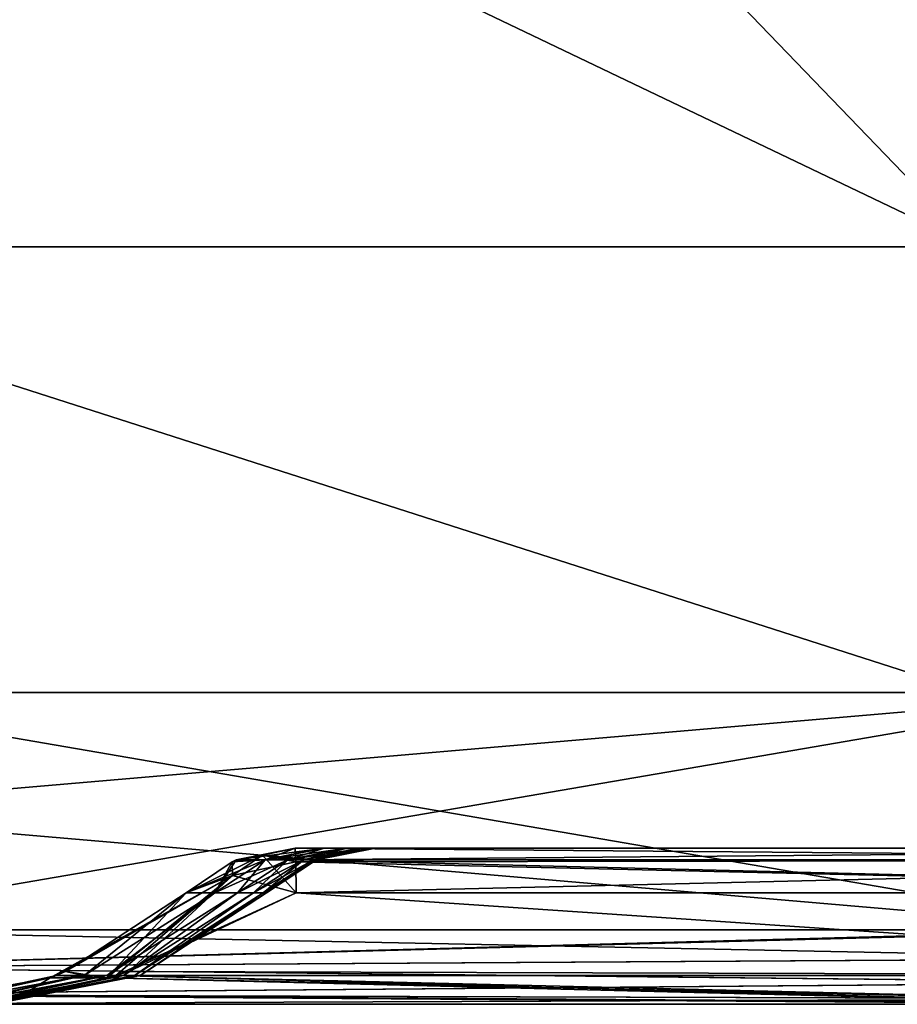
# Model space of a CAD drawing. Header units: millimetres. Extents: x -125 to 125, y -4 to 53.
# Tile 2 of 166: x -122.17 to -116.54, y -2 to 4.31. Entities that reach past the tile are written whole.
import ezdxf

# ---------------------------------------------------------------- set-up
doc = ezdxf.new("R2010")
doc.units = ezdxf.units.MM
doc.header["$LTSCALE"] = 65.185185
for name, color, linetype in [('1', 7, 'CONTINUOUS'), ('100', 7, 'CONTINUOUS'), ('102', 7, 'CONTINUOUS'), ('103', 7, 'CONTINUOUS'), ('105', 7, 'CONTINUOUS'), ('106', 7, 'CONTINUOUS'), ('108', 7, 'CONTINUOUS'), ('109', 7, 'CONTINUOUS'), ('110', 7, 'CONTINUOUS'), ('111', 7, 'CONTINUOUS'), ('112', 7, 'CONTINUOUS'), ('203', 7, 'CONTINUOUS'), ('205', 7, 'CONTINUOUS'), ('4', 7, 'CONTINUOUS'), ('84', 7, 'CONTINUOUS'), ('88', 7, 'CONTINUOUS'), ('92', 7, 'CONTINUOUS'), ('96', 7, 'CONTINUOUS')]:
    doc.layers.add(name, color=color, linetype=linetype)

msp = doc.modelspace()

# ---------------------------------------------------------------- linework, layer by layer
at = {"layer": '1', "color": 7, "linetype": 'CONTINUOUS'}
for points in [[(-114.7293, -2, -49.334), (-122.9094, -2, -47.9044), (-123.9, -2, -49.334), (-114.7293, -2, -49.334)], [(-122.9094, -2, 47.9044), (-114.8491, -2, 47.8321), (-123.9, -2, 49.334), (-122.9094, -2, 47.9044)], [(-123.9, -2, 49.334), (-114.8491, -2, 47.8321), (-114.7686, -2, 49.334), (-123.9, -2, 49.334)], [(-113.9046, -2, -47.8241), (-122.9094, -2, -47.9044), (-114.7293, -2, -49.334), (-113.9046, -2, -47.8241)]]:
    msp.add_3dface(points, dxfattribs=at)
at = {"layer": '100', "color": 7, "linetype": 'CONTINUOUS'}
for points in [[(-120.3952, -1.2857, 46.1317), (-112.55, -1.8146, 46.8676), (-121.4689, -1.7903, 46.8889), (-120.3952, -1.2857, 46.1317)], [(-111.7958, -1.2857, 46.0565), (-112.55, -1.8146, 46.8676), (-120.3952, -1.2857, 46.1317), (-111.7958, -1.2857, 46.0565)], [(-121.6081, -1.8303, 46.9871), (-114.8491, -2, 47.8321), (-122.1547, -1.9443, 47.3725), (-121.6081, -1.8303, 46.9871)], [(-121.5508, -1.8144, 46.9467), (-114.8491, -2, 47.8321), (-121.6081, -1.8303, 46.9871), (-121.5508, -1.8144, 46.9467)], [(-112.55, -1.8146, 46.8676), (-121.5508, -1.8144, 46.9467), (-121.4689, -1.7903, 46.8889), (-112.55, -1.8146, 46.8676)], [(-112.55, -1.8146, 46.8676), (-114.8491, -2, 47.8321), (-121.5508, -1.8144, 46.9467), (-112.55, -1.8146, 46.8676)], [(-114.8491, -2, 47.8321), (-122.9094, -2, 47.9044), (-122.1547, -1.9443, 47.3725), (-114.8491, -2, 47.8321)]]:
    msp.add_3dface(points, dxfattribs=at)
at = {"layer": '102', "color": 7, "linetype": 'CONTINUOUS'}
for points in [[(-121.4689, -1.7903, -46.8889), (-112.55, -1.8146, -46.8676), (-120.3952, -1.2857, -46.1317), (-121.4689, -1.7903, -46.8889)], [(-120.3952, -1.2857, -46.1317), (-112.55, -1.8146, -46.8676), (-111.7958, -1.2857, -46.0565), (-120.3952, -1.2857, -46.1317)], [(-122.1547, -1.9443, -47.3725), (-113.9046, -2, -47.8241), (-121.6081, -1.8303, -46.9871), (-122.1547, -1.9443, -47.3725)], [(-121.6081, -1.8303, -46.9871), (-113.9046, -2, -47.8241), (-121.5508, -1.8144, -46.9467), (-121.6081, -1.8303, -46.9871)], [(-121.5508, -1.8144, -46.9467), (-112.55, -1.8146, -46.8676), (-121.4689, -1.7903, -46.8889), (-121.5508, -1.8144, -46.9467)], [(-121.5508, -1.8144, -46.9467), (-113.9046, -2, -47.8241), (-112.55, -1.8146, -46.8676), (-121.5508, -1.8144, -46.9467)], [(-122.9094, -2, -47.9044), (-113.9046, -2, -47.8241), (-122.1547, -1.9443, -47.3725), (-122.9094, -2, -47.9044)]]:
    msp.add_3dface(points, dxfattribs=at)
at = {"layer": '103', "color": 7, "linetype": 'CONTINUOUS'}
for points in [[(-121.7534, -1.8146, 38.0997), (-121.1013, -1.2857, 45.416), (-121.8733, -1.7903, 46.4788), (-121.7534, -1.8146, 38.0997)], [(-121.8733, -1.7903, -46.4788), (-121.1013, -1.2857, -45.416), (-121.7534, -1.8146, -38.0997), (-121.8733, -1.7903, -46.4788)], [(-120.9157, -1.2857, 36.3339), (-121.1013, -1.2857, 45.416), (-121.7534, -1.8146, 38.0997), (-120.9157, -1.2857, 36.3339)], [(-121.6101, -1.8146, 29.6338), (-120.9157, -1.2857, 36.3339), (-121.7534, -1.8146, 38.0997), (-121.6101, -1.8146, 29.6338)], [(-121.7534, -1.8146, -38.0997), (-120.9157, -1.2857, -36.3339), (-121.6101, -1.8146, -29.6338), (-121.7534, -1.8146, -38.0997)], [(-121.1013, -1.2857, -45.416), (-120.9157, -1.2857, -36.3339), (-121.7534, -1.8146, -38.0997), (-121.1013, -1.2857, -45.416)], [(-120.7714, -1.2857, 27.2511), (-120.9157, -1.2857, 36.3339), (-121.6101, -1.8146, 29.6338), (-120.7714, -1.2857, 27.2511)], [(-121.5026, -1.8146, 21.1674), (-120.7714, -1.2857, 27.2511), (-121.6101, -1.8146, 29.6338), (-121.5026, -1.8146, 21.1674)], [(-121.6101, -1.8146, -29.6338), (-120.7714, -1.2857, -27.2511), (-121.5026, -1.8146, -21.1674), (-121.6101, -1.8146, -29.6338)], [(-120.9157, -1.2857, -36.3339), (-120.7714, -1.2857, -27.2511), (-121.6101, -1.8146, -29.6338), (-120.9157, -1.2857, -36.3339)], [(-121.4309, -1.8146, 12.7006), (-120.6684, -1.2857, 18.1677), (-121.5026, -1.8146, 21.1674), (-121.4309, -1.8146, 12.7006)], [(-120.6684, -1.2857, 18.1677), (-120.7714, -1.2857, 27.2511), (-121.5026, -1.8146, 21.1674), (-120.6684, -1.2857, 18.1677)], [(-120.7714, -1.2857, -27.2511), (-120.6684, -1.2857, -18.1677), (-121.5026, -1.8146, -21.1674), (-120.7714, -1.2857, -27.2511)], [(-121.5026, -1.8146, -21.1674), (-120.6684, -1.2857, -18.1677), (-121.4309, -1.8146, -12.7006), (-121.5026, -1.8146, -21.1674)], [(-121.3951, -1.8146, 4.2335), (-120.6065, -1.2857, 9.084), (-121.4309, -1.8146, 12.7006), (-121.3951, -1.8146, 4.2335)], [(-120.6065, -1.2857, 9.084), (-120.6684, -1.2857, 18.1677), (-121.4309, -1.8146, 12.7006), (-120.6065, -1.2857, 9.084)], [(-120.6684, -1.2857, -18.1677), (-120.6065, -1.2857, -9.084), (-121.4309, -1.8146, -12.7006), (-120.6684, -1.2857, -18.1677)], [(-121.4309, -1.8146, -12.7006), (-120.6065, -1.2857, -9.084), (-121.3951, -1.8146, -4.2335), (-121.4309, -1.8146, -12.7006)], [(-120.5859, -1.2857), (-120.6065, -1.2857, 9.084), (-121.3951, -1.8146, 4.2335), (-120.5859, -1.2857)], [(-120.6065, -1.2857, -9.084), (-120.5859, -1.2857), (-121.3951, -1.8146, -4.2335), (-120.6065, -1.2857, -9.084)], [(-121.3951, -1.8146, -4.2335), (-120.5859, -1.2857), (-121.3951, -1.8146, 4.2335), (-121.3951, -1.8146, -4.2335)], [(-122.9094, -2, 47.9044), (-122.7863, -2, 42.4558), (-121.9734, -1.8303, 46.6166), (-122.9094, -2, 47.9044)], [(-122.739, -2, -40.161), (-122.9094, -2, -47.9044), (-121.9734, -1.8303, -46.6166), (-122.739, -2, -40.161)], [(-122.7863, -2, 42.4558), (-121.9322, -1.8144, 46.5598), (-121.9734, -1.8303, 46.6166), (-122.7863, -2, 42.4558)], [(-122.7863, -2, 42.4558), (-122.7369, -2, 40.0621), (-121.9322, -1.8144, 46.5598), (-122.7863, -2, 42.4558)], [(-122.739, -2, -40.161), (-121.9322, -1.8144, -46.5598), (-121.7534, -1.8146, -38.0997), (-122.739, -2, -40.161)], [(-121.9322, -1.8144, -46.5598), (-122.739, -2, -40.161), (-121.9734, -1.8303, -46.6166), (-121.9322, -1.8144, -46.5598)], [(-122.7255, -2, -39.4871), (-122.739, -2, -40.161), (-121.7534, -1.8146, -38.0997), (-122.7255, -2, -39.4871)], [(-122.7369, -2, 40.0621), (-121.7534, -1.8146, 38.0997), (-121.9322, -1.8144, 46.5598), (-122.7369, -2, 40.0621)], [(-122.7369, -2, 40.0621), (-122.6124, -2, 33.2759), (-121.7534, -1.8146, 38.0997), (-122.7369, -2, 40.0621)], [(-122.5778, -2, -31.118), (-122.7255, -2, -39.4871), (-121.7534, -1.8146, -38.0997), (-122.5778, -2, -31.118)], [(-122.6124, -2, 33.2759), (-122.5951, -2, 32.2215), (-121.7534, -1.8146, 38.0997), (-122.6124, -2, 33.2759)], [(-122.5951, -2, 32.2215), (-122.4842, -2, 24.3815), (-121.6101, -1.8146, 29.6338), (-122.5951, -2, 32.2215)], [(-122.5951, -2, 32.2215), (-121.6101, -1.8146, 29.6338), (-121.7534, -1.8146, 38.0997), (-122.5951, -2, 32.2215)], [(-122.5757, -2, -30.9816), (-122.5778, -2, -31.118), (-121.6101, -1.8146, -29.6338), (-122.5757, -2, -30.9816)], [(-122.5778, -2, -31.118), (-121.7534, -1.8146, -38.0997), (-121.6101, -1.8146, -29.6338), (-122.5778, -2, -31.118)], [(-122.4663, -2, -22.8817), (-122.5757, -2, -30.9816), (-121.6101, -1.8146, -29.6338), (-122.4663, -2, -22.8817)], [(-122.4842, -2, 24.3815), (-122.4807, -2, 24.0961), (-121.6101, -1.8146, 29.6338), (-122.4842, -2, 24.3815)], [(-122.4807, -2, 24.0961), (-122.4039, -2, 16.541), (-121.5026, -1.8146, 21.1674), (-122.4807, -2, 24.0961)], [(-122.4807, -2, 24.0961), (-121.5026, -1.8146, 21.1674), (-121.6101, -1.8146, 29.6338), (-122.4807, -2, 24.0961)], [(-122.4542, -2, -21.794), (-122.4663, -2, -22.8817), (-121.5026, -1.8146, -21.1674), (-122.4542, -2, -21.794)], [(-122.4663, -2, -22.8817), (-121.6101, -1.8146, -29.6338), (-121.5026, -1.8146, -21.1674), (-122.4663, -2, -22.8817)], [(-122.3907, -2, -14.853), (-122.4542, -2, -21.794), (-121.5026, -1.8146, -21.1674), (-122.3907, -2, -14.853)], [(-122.4039, -2, 16.541), (-122.3912, -2, 14.9164), (-121.5026, -1.8146, 21.1674), (-122.4039, -2, 16.541)], [(-122.3912, -2, 14.9164), (-121.4309, -1.8146, 12.7006), (-121.5026, -1.8146, 21.1674), (-122.3912, -2, 14.9164)], [(-122.3912, -2, 14.9164), (-122.3545, -2, 8.697), (-121.4309, -1.8146, 12.7006), (-122.3912, -2, 14.9164)], [(-122.3752, -2, -12.6089), (-122.3907, -2, -14.853), (-121.4309, -1.8146, -12.7006), (-122.3752, -2, -12.6089)], [(-122.3907, -2, -14.853), (-121.5026, -1.8146, -21.1674), (-121.4309, -1.8146, -12.7006), (-122.3907, -2, -14.853)], [(-122.3477, -2, -6.9712), (-122.3752, -2, -12.6089), (-121.3951, -1.8146, -4.2335), (-122.3477, -2, -6.9712)], [(-122.3752, -2, -12.6089), (-121.4309, -1.8146, -12.7006), (-121.3951, -1.8146, -4.2335), (-122.3752, -2, -12.6089)], [(-122.3545, -2, 8.697), (-122.3438, -2, 5.7332), (-121.4309, -1.8146, 12.7006), (-122.3545, -2, 8.697)], [(-122.3385, -2, -3.4405), (-122.3477, -2, -6.9712), (-121.3951, -1.8146, -4.2335), (-122.3385, -2, -3.4405)], [(-122.3438, -2, 5.7332), (-122.3357, -2, 0.8659), (-121.3951, -1.8146, 4.2335), (-122.3438, -2, 5.7332)], [(-122.3438, -2, 5.7332), (-121.3951, -1.8146, 4.2335), (-121.4309, -1.8146, 12.7006), (-122.3438, -2, 5.7332)], [(-122.3357, -2, 0.8659), (-122.3385, -2, -3.4405), (-121.3951, -1.8146, 4.2335), (-122.3357, -2, 0.8659)], [(-122.3385, -2, -3.4405), (-121.3951, -1.8146, -4.2335), (-121.3951, -1.8146, 4.2335), (-122.3385, -2, -3.4405)], [(-121.9322, -1.8144, 46.5598), (-121.7534, -1.8146, 38.0997), (-121.8733, -1.7903, 46.4788), (-121.9322, -1.8144, 46.5598)], [(-121.9322, -1.8144, -46.5598), (-121.8733, -1.7903, -46.4788), (-121.7534, -1.8146, -38.0997), (-121.9322, -1.8144, -46.5598)]]:
    msp.add_3dface(points, dxfattribs=at)
at = {"layer": '105', "color": 7, "linetype": 'CONTINUOUS'}
for points in [[(-121.6081, -1.8303, -46.9871), (-121.5508, -1.8144, -46.9467), (-120.8026, -1.1737, -45.8274), (-121.6081, -1.8303, -46.9871)], [(-121.1013, -1.2857, -45.416), (-121.6081, -1.8303, -46.9871), (-120.8026, -1.1737, -45.8274), (-121.1013, -1.2857, -45.416)], [(-121.5508, -1.8144, -46.9467), (-121.4689, -1.7903, -46.8889), (-120.8026, -1.1737, -45.8274), (-121.5508, -1.8144, -46.9467)], [(-121.4689, -1.7903, -46.8889), (-120.3952, -1.2857, -46.1317), (-120.8026, -1.1737, -45.8274), (-121.4689, -1.7903, -46.8889)], [(-121.6081, -1.8303, -46.9871), (-121.1013, -1.2857, -45.416), (-121.8733, -1.7903, -46.4788), (-121.6081, -1.8303, -46.9871)], [(-122.9094, -2, -47.9044), (-122.1547, -1.9443, -47.3725), (-121.9734, -1.8303, -46.6166), (-122.9094, -2, -47.9044)], [(-122.1547, -1.9443, -47.3725), (-121.6081, -1.8303, -46.9871), (-121.9734, -1.8303, -46.6166), (-122.1547, -1.9443, -47.3725)], [(-121.6081, -1.8303, -46.9871), (-121.9322, -1.8144, -46.5598), (-121.9734, -1.8303, -46.6166), (-121.6081, -1.8303, -46.9871)], [(-121.6081, -1.8303, -46.9871), (-121.8733, -1.7903, -46.4788), (-121.9322, -1.8144, -46.5598), (-121.6081, -1.8303, -46.9871)]]:
    msp.add_3dface(points, dxfattribs=at)
at = {"layer": '106', "color": 7, "linetype": 'CONTINUOUS'}
for points in [[(-121.9734, -1.8303, 46.6166), (-121.9322, -1.8144, 46.5598), (-120.8026, -1.1737, 45.8274), (-121.9734, -1.8303, 46.6166)], [(-121.6081, -1.8303, 46.9871), (-121.9734, -1.8303, 46.6166), (-120.8026, -1.1737, 45.8274), (-121.6081, -1.8303, 46.9871)], [(-121.9322, -1.8144, 46.5598), (-121.8733, -1.7903, 46.4788), (-120.8026, -1.1737, 45.8274), (-121.9322, -1.8144, 46.5598)], [(-121.8733, -1.7903, 46.4788), (-121.1013, -1.2857, 45.416), (-120.8026, -1.1737, 45.8274), (-121.8733, -1.7903, 46.4788)], [(-121.5508, -1.8144, 46.9467), (-121.6081, -1.8303, 46.9871), (-120.8026, -1.1737, 45.8274), (-121.5508, -1.8144, 46.9467)], [(-120.3952, -1.2857, 46.1317), (-121.5508, -1.8144, 46.9467), (-120.8026, -1.1737, 45.8274), (-120.3952, -1.2857, 46.1317)], [(-121.5508, -1.8144, 46.9467), (-120.3952, -1.2857, 46.1317), (-121.4689, -1.7903, 46.8889), (-121.5508, -1.8144, 46.9467)], [(-122.1547, -1.9443, 47.3725), (-122.9094, -2, 47.9044), (-121.9734, -1.8303, 46.6166), (-122.1547, -1.9443, 47.3725)], [(-121.6081, -1.8303, 46.9871), (-122.1547, -1.9443, 47.3725), (-121.9734, -1.8303, 46.6166), (-121.6081, -1.8303, 46.9871)]]:
    msp.add_3dface(points, dxfattribs=at)
at = {"layer": '108', "color": 7, "linetype": 'CONTINUOUS'}
for points in [[(-120.4016, -1, -45.4319), (-120.3982, -1.0742, -45.8098), (-111.48, -1.0742, -45.7319), (-120.4016, -1, -45.4319)], [(-111.8017, -1, -45.3567), (-120.4016, -1, -45.4319), (-111.48, -1.0742, -45.7319), (-111.8017, -1, -45.3567)], [(-120.3979, -1.0857, -45.8368), (-111.7958, -1.2857, -46.0565), (-120.3982, -1.0742, -45.8098), (-120.3979, -1.0857, -45.8368)], [(-120.3982, -1.0742, -45.8098), (-111.7958, -1.2857, -46.0565), (-111.48, -1.0742, -45.7319), (-120.3982, -1.0742, -45.8098)], [(-120.3952, -1.2857, -46.1317), (-111.7958, -1.2857, -46.0565), (-120.3979, -1.0857, -45.8368), (-120.3952, -1.2857, -46.1317)]]:
    msp.add_3dface(points, dxfattribs=at)
at = {"layer": '109', "color": 7, "linetype": 'CONTINUOUS'}
for points in [[(-120.6114, -1.0444, -45.6388), (-120.4016, -1, -45.4319), (-120.7794, -1.0742, -45.4233), (-120.6114, -1.0444, -45.6388)], [(-120.3979, -1.0857, -45.8368), (-120.4016, -1, -45.4319), (-120.6114, -1.0444, -45.6388), (-120.3979, -1.0857, -45.8368)], [(-120.4016, -1, -45.4319), (-120.3979, -1.0857, -45.8368), (-120.3982, -1.0742, -45.8098), (-120.4016, -1, -45.4319)], [(-120.8065, -1.0857, -45.4227), (-120.6114, -1.0444, -45.6388), (-120.7794, -1.0742, -45.4233), (-120.8065, -1.0857, -45.4227)], [(-120.8065, -1.0857, -45.4227), (-120.8026, -1.1737, -45.8274), (-120.6114, -1.0444, -45.6388), (-120.8065, -1.0857, -45.4227)], [(-120.8026, -1.1737, -45.8274), (-120.3952, -1.2857, -46.1317), (-120.6114, -1.0444, -45.6388), (-120.8026, -1.1737, -45.8274)], [(-120.3952, -1.2857, -46.1317), (-120.3979, -1.0857, -45.8368), (-120.6114, -1.0444, -45.6388), (-120.3952, -1.2857, -46.1317)], [(-121.1013, -1.2857, -45.416), (-120.8026, -1.1737, -45.8274), (-120.8065, -1.0857, -45.4227), (-121.1013, -1.2857, -45.416)]]:
    msp.add_3dface(points, dxfattribs=at)
at = {"layer": '110', "color": 7, "linetype": 'CONTINUOUS'}
for points in [[(-120.7794, -1.0742, -45.4233), (-120.2144, -1, -36.2611), (-120.5939, -1.0742, -36.3397), (-120.7794, -1.0742, -45.4233)], [(-120.4016, -1, -45.4319), (-120.2144, -1, -36.2611), (-120.7794, -1.0742, -45.4233), (-120.4016, -1, -45.4319)], [(-120.4016, -1, 45.4319), (-120.7794, -1.0742, 45.4233), (-120.5939, -1.0742, 36.3397), (-120.4016, -1, 45.4319)], [(-120.2144, -1, -36.2611), (-120.0716, -1, -27.2606), (-120.5939, -1.0742, -36.3397), (-120.2144, -1, -36.2611)], [(-120.0716, -1, -27.2606), (-120.4496, -1.0742, -27.2555), (-120.5939, -1.0742, -36.3397), (-120.0716, -1, -27.2606)], [(-120.2313, -1, 37.1782), (-120.4016, -1, 45.4319), (-120.5939, -1.0742, 36.3397), (-120.2313, -1, 37.1782)], [(-120.216, -1, 36.3466), (-120.2313, -1, 37.1782), (-120.5939, -1.0742, 36.3397), (-120.216, -1, 36.3466)], [(-120.216, -1, 36.3466), (-120.5939, -1.0742, 36.3397), (-120.4496, -1.0742, 27.2555), (-120.216, -1, 36.3466)], [(-120.0716, -1, -27.2606), (-120.0692, -1, -27.0812), (-120.4496, -1.0742, -27.2555), (-120.0716, -1, -27.2606)], [(-120.0692, -1, -27.0812), (-119.9685, -1, -18.1741), (-120.4496, -1.0742, -27.2555), (-120.0692, -1, -27.0812)], [(-119.9685, -1, -18.1741), (-120.3465, -1.0742, -18.1706), (-120.4496, -1.0742, -27.2555), (-119.9685, -1, -18.1741)], [(-120.0716, -1, 27.2606), (-120.0818, -1, 27.9983), (-120.4496, -1.0742, 27.2555), (-120.0716, -1, 27.2606)], [(-120.0716, -1, 27.2606), (-120.4496, -1.0742, 27.2555), (-120.3465, -1.0742, 18.1706), (-120.0716, -1, 27.2606)], [(-120.0818, -1, 27.9983), (-120.216, -1, 36.3466), (-120.4496, -1.0742, 27.2555), (-120.0818, -1, 27.9983)], [(-119.9685, -1, -18.1741), (-119.9661, -1, -17.9013), (-120.3465, -1.0742, -18.1706), (-119.9685, -1, -18.1741)], [(-119.9661, -1, -17.9013), (-119.9067, -1, -9.0871), (-120.3465, -1.0742, -18.1706), (-119.9661, -1, -17.9013)], [(-119.9067, -1, -9.0871), (-120.2846, -1.0742, -9.0854), (-120.3465, -1.0742, -18.1706), (-119.9067, -1, -9.0871)], [(-119.9685, -1, 18.1741), (-119.9745, -1, 18.8184), (-120.3465, -1.0742, 18.1706), (-119.9685, -1, 18.1741)], [(-119.9685, -1, 18.1741), (-120.3465, -1.0742, 18.1706), (-120.2846, -1.0742, 9.0854), (-119.9685, -1, 18.1741)], [(-119.9745, -1, 18.8184), (-120.0716, -1, 27.2606), (-120.3465, -1.0742, 18.1706), (-119.9745, -1, 18.8184)], [(-119.9067, -1, -9.0871), (-119.905, -1, -8.7214), (-120.2846, -1.0742, -9.0854), (-119.9067, -1, -9.0871)], [(-119.905, -1, -8.7214), (-119.886, -1, 0), (-120.2846, -1.0742, -9.0854), (-119.905, -1, -8.7214)], [(-119.886, -1, 0), (-120.264, -1.0742, 0), (-120.2846, -1.0742, -9.0854), (-119.886, -1, 0)], [(-119.9067, -1, 9.0871), (-119.9092, -1, 9.6385), (-120.2846, -1.0742, 9.0854), (-119.9067, -1, 9.0871)], [(-119.9067, -1, 9.0871), (-120.2846, -1.0742, 9.0854), (-120.264, -1.0742, 0), (-119.9067, -1, 9.0871)], [(-119.9092, -1, 9.6385), (-119.9685, -1, 18.1741), (-120.2846, -1.0742, 9.0854), (-119.9092, -1, 9.6385)], [(-119.886, -1, 0), (-119.8861, -1, 0.4585), (-120.264, -1.0742, 0), (-119.886, -1, 0)], [(-119.8861, -1, 0.4585), (-119.9067, -1, 9.0871), (-120.264, -1.0742, 0), (-119.8861, -1, 0.4585)], [(-121.1013, -1.2857, -45.416), (-120.8065, -1.0857, -45.4227), (-120.5939, -1.0742, -36.3397), (-121.1013, -1.2857, -45.416)], [(-120.9157, -1.2857, -36.3339), (-121.1013, -1.2857, -45.416), (-120.5939, -1.0742, -36.3397), (-120.9157, -1.2857, -36.3339)], [(-121.1013, -1.2857, 45.416), (-120.9157, -1.2857, 36.3339), (-120.8065, -1.0857, 45.4227), (-121.1013, -1.2857, 45.416)], [(-120.4496, -1.0742, -27.2555), (-120.9157, -1.2857, -36.3339), (-120.5939, -1.0742, -36.3397), (-120.4496, -1.0742, -27.2555)], [(-120.7714, -1.2857, -27.2511), (-120.9157, -1.2857, -36.3339), (-120.4496, -1.0742, -27.2555), (-120.7714, -1.2857, -27.2511)], [(-120.9157, -1.2857, 36.3339), (-120.7714, -1.2857, 27.2511), (-120.5939, -1.0742, 36.3397), (-120.9157, -1.2857, 36.3339)], [(-120.8065, -1.0857, 45.4227), (-120.9157, -1.2857, 36.3339), (-120.7794, -1.0742, 45.4233), (-120.8065, -1.0857, 45.4227)], [(-120.7794, -1.0742, 45.4233), (-120.9157, -1.2857, 36.3339), (-120.5939, -1.0742, 36.3397), (-120.7794, -1.0742, 45.4233)], [(-120.8065, -1.0857, -45.4227), (-120.7794, -1.0742, -45.4233), (-120.5939, -1.0742, -36.3397), (-120.8065, -1.0857, -45.4227)], [(-120.3465, -1.0742, -18.1706), (-120.7714, -1.2857, -27.2511), (-120.4496, -1.0742, -27.2555), (-120.3465, -1.0742, -18.1706)], [(-120.6684, -1.2857, -18.1677), (-120.7714, -1.2857, -27.2511), (-120.3465, -1.0742, -18.1706), (-120.6684, -1.2857, -18.1677)], [(-120.7714, -1.2857, 27.2511), (-120.6684, -1.2857, 18.1677), (-120.4496, -1.0742, 27.2555), (-120.7714, -1.2857, 27.2511)], [(-120.5939, -1.0742, 36.3397), (-120.7714, -1.2857, 27.2511), (-120.4496, -1.0742, 27.2555), (-120.5939, -1.0742, 36.3397)], [(-120.2846, -1.0742, -9.0854), (-120.6684, -1.2857, -18.1677), (-120.3465, -1.0742, -18.1706), (-120.2846, -1.0742, -9.0854)], [(-120.6065, -1.2857, -9.084), (-120.6684, -1.2857, -18.1677), (-120.2846, -1.0742, -9.0854), (-120.6065, -1.2857, -9.084)], [(-120.6684, -1.2857, 18.1677), (-120.6065, -1.2857, 9.084), (-120.3465, -1.0742, 18.1706), (-120.6684, -1.2857, 18.1677)], [(-120.4496, -1.0742, 27.2555), (-120.6684, -1.2857, 18.1677), (-120.3465, -1.0742, 18.1706), (-120.4496, -1.0742, 27.2555)], [(-120.264, -1.0742, 0), (-120.6065, -1.2857, -9.084), (-120.2846, -1.0742, -9.0854), (-120.264, -1.0742, 0)], [(-120.5859, -1.2857), (-120.6065, -1.2857, -9.084), (-120.264, -1.0742, 0), (-120.5859, -1.2857)], [(-120.3465, -1.0742, 18.1706), (-120.6065, -1.2857, 9.084), (-120.2846, -1.0742, 9.0854), (-120.3465, -1.0742, 18.1706)], [(-120.6065, -1.2857, 9.084), (-120.5859, -1.2857), (-120.2846, -1.0742, 9.0854), (-120.6065, -1.2857, 9.084)], [(-120.2846, -1.0742, 9.0854), (-120.5859, -1.2857), (-120.264, -1.0742, 0), (-120.2846, -1.0742, 9.0854)]]:
    msp.add_3dface(points, dxfattribs=at)
at = {"layer": '111', "color": 7, "linetype": 'CONTINUOUS'}
for points in [[(-120.8065, -1.0857, 45.4227), (-120.4016, -1, 45.4319), (-120.6114, -1.0444, 45.6388), (-120.8065, -1.0857, 45.4227)], [(-120.4016, -1, 45.4319), (-120.8065, -1.0857, 45.4227), (-120.7794, -1.0742, 45.4233), (-120.4016, -1, 45.4319)], [(-120.6114, -1.0444, 45.6388), (-120.4016, -1, 45.4319), (-120.3982, -1.0742, 45.8098), (-120.6114, -1.0444, 45.6388)], [(-121.1013, -1.2857, 45.416), (-120.8065, -1.0857, 45.4227), (-120.6114, -1.0444, 45.6388), (-121.1013, -1.2857, 45.416)], [(-120.8026, -1.1737, 45.8274), (-121.1013, -1.2857, 45.416), (-120.6114, -1.0444, 45.6388), (-120.8026, -1.1737, 45.8274)], [(-120.3979, -1.0857, 45.8368), (-120.8026, -1.1737, 45.8274), (-120.6114, -1.0444, 45.6388), (-120.3979, -1.0857, 45.8368)], [(-120.3979, -1.0857, 45.8368), (-120.6114, -1.0444, 45.6388), (-120.3982, -1.0742, 45.8098), (-120.3979, -1.0857, 45.8368)], [(-120.3952, -1.2857, 46.1317), (-120.8026, -1.1737, 45.8274), (-120.3979, -1.0857, 45.8368), (-120.3952, -1.2857, 46.1317)]]:
    msp.add_3dface(points, dxfattribs=at)
at = {"layer": '112', "color": 7, "linetype": 'CONTINUOUS'}
for points in [[(-120.4016, -1, 45.4319), (-111.8017, -1, 45.3567), (-120.3982, -1.0742, 45.8098), (-120.4016, -1, 45.4319)], [(-120.3982, -1.0742, 45.8098), (-111.8017, -1, 45.3567), (-111.48, -1.0742, 45.7319), (-120.3982, -1.0742, 45.8098)], [(-120.3979, -1.0857, 45.8368), (-120.3982, -1.0742, 45.8098), (-111.48, -1.0742, 45.7319), (-120.3979, -1.0857, 45.8368)], [(-120.3952, -1.2857, 46.1317), (-120.3979, -1.0857, 45.8368), (-111.48, -1.0742, 45.7319), (-120.3952, -1.2857, 46.1317)], [(-111.7958, -1.2857, 46.0565), (-120.3952, -1.2857, 46.1317), (-111.48, -1.0742, 45.7319), (-111.7958, -1.2857, 46.0565)]]:
    msp.add_3dface(points, dxfattribs=at)
at = {"layer": '203', "color": 7, "linetype": 'CONTINUOUS'}
for points in [[(-124.895, 12.0357, 49.895), (-124.9379, 7.1114, 49.9379), (-116.0483, 2.8561, 49.9751), (-124.895, 12.0357, 49.895)], [(-124.895, 12.0357, 49.895), (-116.0483, 2.8561, 49.9751), (-115.9739, 12.0357, 49.895), (-124.895, 12.0357, 49.895)], [(-124.9379, 7.1114, 49.9379), (-124.9751, 2.8561, 49.9751), (-116.0483, 2.8561, 49.9751), (-124.9379, 7.1114, 49.9379)], [(-124.9751, 2.8561, 49.9751), (-125, 0, 50), (-116.0714, 0, 50), (-124.9751, 2.8561, 49.9751)], [(-124.9751, 2.8561, 49.9751), (-116.0714, 0, 50), (-116.0483, 2.8561, 49.9751), (-124.9751, 2.8561, 49.9751)]]:
    msp.add_3dface(points, dxfattribs=at)
at = {"layer": '205', "color": 7, "linetype": 'CONTINUOUS'}
for points in [[(-124.895, 12.0357, -49.895), (-116.0483, 2.8561, -49.9751), (-124.9379, 7.1114, -49.9379), (-124.895, 12.0357, -49.895)], [(-116.0483, 2.8561, -49.9751), (-124.895, 12.0357, -49.895), (-115.9739, 12.0357, -49.895), (-116.0483, 2.8561, -49.9751)], [(-124.9751, 2.8561, -49.9751), (-124.9379, 7.1114, -49.9379), (-116.0483, 2.8561, -49.9751), (-124.9751, 2.8561, -49.9751)], [(-125, 0, -50), (-124.9751, 2.8561, -49.9751), (-116.0714, 0, -50), (-125, 0, -50)], [(-116.0714, 0, -50), (-124.9751, 2.8561, -49.9751), (-116.0483, 2.8561, -49.9751), (-116.0714, 0, -50)]]:
    msp.add_3dface(points, dxfattribs=at)
at = {"layer": '4', "color": 7, "linetype": 'CONTINUOUS'}
for points in [[(-120.4016, -1, -45.4319), (-111.8017, -1, -45.3567), (-120.2144, -1, -36.2611), (-120.4016, -1, -45.4319)], [(-120.4016, -1, 45.4319), (-120.2313, -1, 37.1782), (-111.8017, -1, 45.3567), (-120.4016, -1, 45.4319)], [(-120.2313, -1, 37.1782), (-111.3268, -1, 37.1782), (-111.8017, -1, 45.3567), (-120.2313, -1, 37.1782)], [(-120.2313, -1, 37.1782), (-120.216, -1, 36.3466), (-111.3268, -1, 37.1782), (-120.2313, -1, 37.1782)], [(-120.216, -1, 36.3466), (-120.0818, -1, 27.9983), (-111.3268, -1, 37.1782), (-120.216, -1, 36.3466)], [(-120.2144, -1, -36.2611), (-111.8017, -1, -45.3567), (-111.3098, -1, -36.2611), (-120.2144, -1, -36.2611)], [(-120.2144, -1, -36.2611), (-111.3098, -1, -36.2611), (-120.0716, -1, -27.2606), (-120.2144, -1, -36.2611)], [(-120.0818, -1, 27.9983), (-120.0716, -1, 27.2606), (-111.1883, -1, 27.9983), (-120.0818, -1, 27.9983)], [(-120.0818, -1, 27.9983), (-111.1883, -1, 27.9983), (-111.3268, -1, 37.1782), (-120.0818, -1, 27.9983)], [(-120.0716, -1, -27.2606), (-111.3098, -1, -36.2611), (-120.0692, -1, -27.0812), (-120.0716, -1, -27.2606)], [(-120.0716, -1, 27.2606), (-119.9745, -1, 18.8184), (-111.1883, -1, 27.9983), (-120.0716, -1, 27.2606)], [(-120.0692, -1, -27.0812), (-111.3098, -1, -36.2611), (-111.1756, -1, -27.0812), (-120.0692, -1, -27.0812)], [(-120.0692, -1, -27.0812), (-111.1756, -1, -27.0812), (-119.9685, -1, -18.1741), (-120.0692, -1, -27.0812)], [(-119.9745, -1, 18.8184), (-119.9685, -1, 18.1741), (-111.0887, -1, 18.8184), (-119.9745, -1, 18.8184)], [(-119.9745, -1, 18.8184), (-111.0887, -1, 18.8184), (-111.1883, -1, 27.9983), (-119.9745, -1, 18.8184)], [(-119.9685, -1, -18.1741), (-111.1756, -1, -27.0812), (-119.9661, -1, -17.9013), (-119.9685, -1, -18.1741)], [(-119.9685, -1, 18.1741), (-119.9092, -1, 9.6385), (-111.0887, -1, 18.8184), (-119.9685, -1, 18.1741)], [(-119.9661, -1, -17.9013), (-111.0803, -1, -17.9013), (-119.9067, -1, -9.0871), (-119.9661, -1, -17.9013)], [(-119.9661, -1, -17.9013), (-111.1756, -1, -27.0812), (-111.0803, -1, -17.9013), (-119.9661, -1, -17.9013)], [(-119.9092, -1, 9.6385), (-119.9067, -1, 9.0871), (-111.0282, -1, 9.6384), (-119.9092, -1, 9.6385)], [(-119.9092, -1, 9.6385), (-111.0282, -1, 9.6384), (-111.0887, -1, 18.8184), (-119.9092, -1, 9.6385)], [(-119.9067, -1, -9.0871), (-111.0803, -1, -17.9013), (-119.905, -1, -8.7214), (-119.9067, -1, -9.0871)], [(-119.9067, -1, 9.0871), (-119.8861, -1, 0.4585), (-111.0282, -1, 9.6384), (-119.9067, -1, 9.0871)], [(-119.905, -1, -8.7214), (-111.0803, -1, -17.9013), (-111.0239, -1, -8.7214), (-119.905, -1, -8.7214)], [(-119.905, -1, -8.7214), (-111.0239, -1, -8.7214), (-119.886, -1, 0), (-119.905, -1, -8.7214)], [(-119.8861, -1, 0.4585), (-111.0066, -1, 0.4585), (-111.0282, -1, 9.6384), (-119.8861, -1, 0.4585)], [(-119.886, -1, 0), (-111.0239, -1, -8.7214), (-119.8861, -1, 0.4585), (-119.886, -1, 0)], [(-119.8861, -1, 0.4585), (-111.0239, -1, -8.7214), (-111.0066, -1, 0.4585), (-119.8861, -1, 0.4585)]]:
    msp.add_3dface(points, dxfattribs=at)
at = {"layer": '84', "color": 7, "linetype": 'CONTINUOUS'}
for points in [[(-123.9, 0, -49.9), (-115.05, 0, -49.9), (-123.9, -0.7609, -49.8668), (-123.9, 0, -49.9)], [(-115.05, -1.5218, -49.8336), (-123.9, -1.5218, -49.8336), (-115.05, 0, -49.9), (-115.05, -1.5218, -49.8336)], [(-115.05, 0, -49.9), (-123.9, -1.5218, -49.8336), (-123.9, -0.7609, -49.8668), (-115.05, 0, -49.9)]]:
    msp.add_3dface(points, dxfattribs=at)
at = {"layer": '88', "color": 7, "linetype": 'CONTINUOUS'}
for points in [[(-123.9, 0, 49.9), (-115.05, -1.5218, 49.8336), (-115.05, 0, 49.9), (-123.9, 0, 49.9)], [(-123.9, -0.7609, 49.8668), (-115.05, -1.5218, 49.8336), (-123.9, 0, 49.9), (-123.9, -0.7609, 49.8668)], [(-123.9, -1.5218, 49.8336), (-115.05, -1.5218, 49.8336), (-123.9, -0.7609, 49.8668), (-123.9, -1.5218, 49.8336)]]:
    msp.add_3dface(points, dxfattribs=at)
at = {"layer": '92', "color": 7, "linetype": 'CONTINUOUS'}
for points in [[(-123.9, -1.5218, -49.8336), (-115.05, -1.5218, -49.8336), (-114.7293, -1.7064, -49.7895), (-123.9, -1.5218, -49.8336)], [(-123.9, -1.7623, -49.7597), (-123.9, -1.5218, -49.8336), (-114.7293, -1.7064, -49.7895), (-123.9, -1.7623, -49.7597)], [(-114.7293, -1.8612, -49.6798), (-123.9, -1.7623, -49.7597), (-114.7293, -1.7064, -49.7895), (-114.7293, -1.8612, -49.6798)], [(-123.9, -1.9366, -49.5777), (-123.9, -1.7623, -49.7597), (-114.7293, -1.8612, -49.6798), (-123.9, -1.9366, -49.5777)], [(-114.7293, -1.964, -49.5203), (-123.9, -1.9366, -49.5777), (-114.7293, -1.8612, -49.6798), (-114.7293, -1.964, -49.5203)], [(-114.7293, -2, -49.334), (-123.9, -1.9366, -49.5777), (-114.7293, -1.964, -49.5203), (-114.7293, -2, -49.334)], [(-114.7293, -2, -49.334), (-123.9, -2, -49.334), (-123.9, -1.9366, -49.5777), (-114.7293, -2, -49.334)]]:
    msp.add_3dface(points, dxfattribs=at)
at = {"layer": '96', "color": 7, "linetype": 'CONTINUOUS'}
for points in [[(-114.7686, -1.5218, 49.8336), (-115.05, -1.5218, 49.8336), (-123.9, -1.7623, 49.7597), (-114.7686, -1.5218, 49.8336)], [(-114.7686, -1.5218, 49.8336), (-123.9, -1.7623, 49.7597), (-114.7686, -1.7064, 49.7895), (-114.7686, -1.5218, 49.8336)], [(-115.05, -1.5218, 49.8336), (-123.9, -1.5218, 49.8336), (-123.9, -1.7623, 49.7597), (-115.05, -1.5218, 49.8336)], [(-123.9, -1.7623, 49.7597), (-114.7686, -1.8612, 49.6798), (-114.7686, -1.7064, 49.7895), (-123.9, -1.7623, 49.7597)], [(-123.9, -1.7623, 49.7597), (-123.9, -1.9366, 49.5777), (-114.7686, -1.8612, 49.6798), (-123.9, -1.7623, 49.7597)], [(-123.9, -1.9366, 49.5777), (-114.7686, -1.964, 49.5203), (-114.7686, -1.8612, 49.6798), (-123.9, -1.9366, 49.5777)], [(-123.9, -1.9366, 49.5777), (-123.9, -2, 49.334), (-114.7686, -1.964, 49.5203), (-123.9, -1.9366, 49.5777)], [(-123.9, -2, 49.334), (-114.7686, -2, 49.334), (-114.7686, -1.964, 49.5203), (-123.9, -2, 49.334)]]:
    msp.add_3dface(points, dxfattribs=at)

doc.saveas('drawing.dxf')
